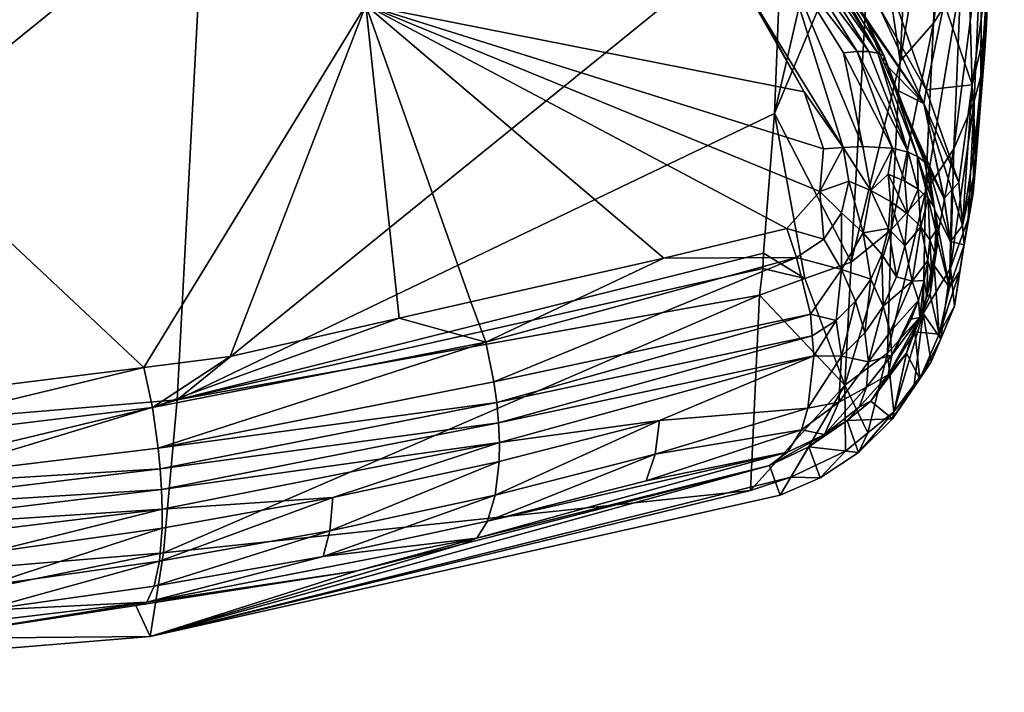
# Model space of a CAD drawing. Extents: x -0.025 to 0.157, y -0.144 to 0.125.
# Tile 226 of 256: x 0.13096 to 0.13619, y 0.05713 to 0.0607. Entities that reach past the tile are written whole.
import ezdxf

# ---------------------------------------------------------------- set-up
doc = ezdxf.new("R2010")
doc.units = 0
doc.layers.add('mesh', color=7, linetype='CONTINUOUS')

msp = doc.modelspace()

# ---------------------------------------------------------------- meshes
at = {"layer": 'mesh'}
mesh = msp.add_polyface(dxfattribs=at)
corners = [(0.1265967, 0.0633049, 0.1400954), (0.12686, 0.0632135, 0.1461851), (0.1259109, 0.0631156, 0.1460932), (0.1252838, 0.063202, 0.1397578), (0.126492, 0.0635402, 0.133418), (0.1279978, 0.0633399, 0.1402185), (0.1280016, 0.0633471, 0.1398234), (0.12794, 0.0632313, 0.1462191), (0.1294008, 0.0633051, 0.1401225), (0.1299771, 0.0631591, 0.1461404), (0.1283869, 0.0620118, 0.0998059), (0.1284226, 0.0630629, 0.0960872), (0.1266225, 0.0631329, 0.0960921), (0.1302222, 0.0631331, 0.0961268), (0.1319384, 0.0614009, 0.1036086), (0.128351, 0.0611074, 0.103536), (0.1282071, 0.0583841, 0.1185077), (0.1248339, 0.0633428, 0.0961417), (0.1266393, 0.0640647, 0.0943362), (0.1284395, 0.0639968, 0.0943222), (0.1247628, 0.0614003, 0.1035395), (0.1258942, 0.0631595, 0.1462202), (0.1279357, 0.0631219, 0.146666), (0.125871, 0.0630555, 0.1465525), (0.1258774, 0.0631035, 0.1464449), (0.1295661, 0.0607788, 0.1481768), (0.1279324, 0.062824, 0.1470166), (0.129454, 0.062743, 0.1469417), (0.1262733, 0.0607785, 0.1481447), (0.1264088, 0.0627441, 0.1469202), (0.1258645, 0.0627155, 0.1468858), (0.1279241, 0.058562, 0.1490404), (0.1273886, 0.0585472, 0.149059), (0.1261881, 0.0586342, 0.1489042), (0.126063, 0.0586433, 0.148888), (0.1279379, 0.063203, 0.1464458), (0.1258852, 0.0631382, 0.1463333), (0.1279339, 0.0629934, 0.1468586), (0.1258629, 0.0629239, 0.1467468), (0.1299924, 0.0631386, 0.1463729), (0.1300067, 0.0628439, 0.1468698), (0.1300053, 0.0629955, 0.1466936), (0.1300024, 0.0630558, 0.1465922), (0.1296416, 0.0586094, 0.1489806)]
mesh.append_faces([[corners[k] for k in face] for face in [(0, 1, 2, 2), (3, 4, 0, 0), (5, 0, 6, 6), (5, 1, 0, 0), (7, 1, 5, 5), (8, 5, 6, 6), (8, 7, 5, 5), (9, 7, 8, 8), (10, 11, 12, 12), (10, 13, 11, 11), (14, 15, 16, 16), (12, 17, 10, 10), (11, 18, 12, 12), (13, 19, 11, 11), (15, 20, 16, 16), (15, 10, 20, 20), (21, 2, 1, 1), (22, 23, 24, 24), (25, 26, 27, 27), (28, 26, 25, 25), (28, 29, 26, 26), (30, 29, 28, 28), (31, 28, 25, 25), (32, 28, 31, 31), (28, 33, 34, 34), (32, 33, 28, 28), (35, 1, 7, 7), (35, 36, 1, 1), (35, 24, 36, 36), (22, 24, 35, 35), (37, 23, 22, 22), (37, 38, 23, 23), (37, 29, 38, 38), (26, 29, 37, 37), (39, 35, 7, 7), (26, 40, 27, 27), (26, 37, 40, 40), (37, 22, 41, 41), (22, 35, 42, 42), (31, 25, 43, 43)]])
mesh = msp.add_polyface(dxfattribs=at)
corners = [(0.1361184, 0.0623056, 0.1148564), (0.1361016, 0.0609871, 0.1193546), (0.136049, 0.061828, 0.1179462), (0.135329, 0.0618208, 0.1275823), (0.1351893, 0.0614303, 0.1335014), (0.135081, 0.061592, 0.1335004), (0.1352726, 0.0613058, 0.1335022), (0.1356347, 0.0613362, 0.1274244), (0.135531, 0.062424, 0.121683), (0.135983, 0.061417, 0.1210454), (0.1358883, 0.0623625, 0.1183449), (0.1357941, 0.0619562, 0.1213639), (0.135866, 0.060789, 0.1272662), (0.1355194, 0.0609374, 0.1335045), (0.1356319, 0.0604804, 0.1143573), (0.13586, 0.0618489, 0.1081085), (0.1356888, 0.0616363, 0.1081159), (0.1358093, 0.0606835, 0.1143674), (0.1354872, 0.0614522, 0.1081203), (0.1355446, 0.0628474, 0.1018812), (0.1360822, 0.060538, 0.1207422), (0.1361319, 0.0614265, 0.1144133), (0.1361075, 0.0623317, 0.1080865), (0.1359547, 0.060912, 0.1143805), (0.1360637, 0.0611615, 0.114396), (0.1359994, 0.0620825, 0.1080986), (0.1361853, 0.0625919, 0.1080728), (0.13606, 0.0604018, 0.1207383), (0.1353169, 0.0626958, 0.101886), (0.1350332, 0.0617633, 0.105433), (0.1352336, 0.0613702, 0.1081293), (0.1355203, 0.0607677, 0.1370241), (0.135188, 0.0610637, 0.1458898), (0.1349773, 0.0613478, 0.1458494), (0.1353549, 0.0608385, 0.1459218), (0.1352121, 0.0612265, 0.1373395), (0.1351905, 0.0610867, 0.1459991), (0.1355136, 0.0605233, 0.1462214), (0.1351628, 0.0610883, 0.1461164), (0.136086, 0.0608733, 0.120755), (0.1361605, 0.0618607, 0.1144074), (0.1360146, 0.0603563, 0.1271216), (0.1349652, 0.0602031, 0.1143729)]
mesh.append_faces([[corners[k] for k in face] for face in [(0, 1, 2, 2), (3, 4, 5, 5), (3, 6, 4, 4), (7, 6, 3, 3), (8, 7, 3, 3), (9, 10, 2, 2), (9, 11, 10, 10), (12, 11, 9, 9), (12, 7, 11, 11), (13, 7, 12, 12), (13, 6, 7, 7), (14, 15, 16, 16), (14, 17, 15, 15), (16, 18, 14, 14), (16, 19, 18, 18), (20, 1, 21, 21), (22, 23, 24, 24), (22, 25, 23, 23), (24, 21, 26, 26), (27, 21, 24, 24), (27, 20, 21, 21), (28, 29, 30, 30), (25, 17, 23, 23), (25, 15, 17, 17), (31, 32, 33, 33), (31, 34, 32, 32), (4, 6, 35, 35), (35, 5, 4, 4), (35, 31, 33, 33), (35, 13, 31, 31), (6, 13, 35, 35), (36, 32, 34, 34), (37, 38, 36, 36), (2, 39, 9, 9), (2, 1, 39, 39), (0, 40, 1, 1), (41, 12, 9, 9), (21, 1, 40, 40), (42, 18, 30, 30)]])
mesh = msp.add_polyface(dxfattribs=at)
corners = [(0.1317229, 0.0578724, 0.1260298), (0.1348861, 0.0592387, 0.1207227), (0.131795, 0.0586839, 0.1185304), (0.1350072, 0.0612886, 0.1081363), (0.1319384, 0.0614009, 0.1036086), (0.1281349, 0.057574, 0.1260144), (0.1282071, 0.0583841, 0.1185077), (0.1326217, 0.0581651, 0.1481832), (0.1335035, 0.0583564, 0.147858), (0.1326045, 0.0579883, 0.1480311), (0.133483, 0.0581784, 0.1477096), (0.1334418, 0.0580411, 0.1475341), (0.1325696, 0.0578536, 0.1478509), (0.1316642, 0.0586426, 0.1486374), (0.1320755, 0.0589146, 0.1484837), (0.1329729, 0.0591181, 0.1481214), (0.1334333, 0.0589894, 0.148042), (0.1316943, 0.0584282, 0.1486248), (0.1298313, 0.0582032, 0.1489843), (0.131705, 0.0583182, 0.1486002), (0.129837, 0.0580921, 0.1489598), (0.1317121, 0.0582091, 0.1485629), (0.1298408, 0.0579823, 0.1489219), (0.1317153, 0.0581032, 0.1485129), (0.1298428, 0.0578762, 0.148871), (0.1307865, 0.0578723, 0.1486594), (0.1317145, 0.0580029, 0.1484508), (0.1335051, 0.0584569, 0.1479177), (0.1335008, 0.0585623, 0.1479662), (0.1334909, 0.0586704, 0.1480028), (0.133476, 0.058779, 0.1480273), (0.1316175, 0.0588565, 0.1485784), (0.1298157, 0.0584202, 0.1489957), (0.1279259, 0.0581231, 0.1490952), (0.1279262, 0.0580118, 0.1490706), (0.1295661, 0.0607788, 0.1481768), (0.1320555, 0.0623965, 0.1467525), (0.1327958, 0.0607791, 0.1475347), (0.1333533, 0.0592044, 0.1479678), (0.1296416, 0.0586094, 0.1489806)]
mesh.append_faces([[corners[k] for k in face] for face in [(0, 1, 2, 2), (2, 3, 4, 4), (2, 5, 0, 0), (4, 6, 2, 2), (7, 8, 9, 9), (10, 11, 12, 12), (13, 14, 15, 15), (16, 13, 15, 15), (17, 13, 16, 16), (17, 18, 13, 13), (19, 18, 17, 17), (19, 20, 18, 18), (21, 20, 19, 19), (21, 22, 20, 20), (23, 22, 21, 21), (23, 24, 22, 22), (25, 24, 23, 23), (23, 7, 26, 26), (23, 27, 7, 7), (21, 27, 23, 23), (19, 28, 21, 21), (19, 29, 28, 28), (17, 29, 19, 19), (17, 30, 29, 29), (16, 30, 17, 17), (13, 31, 14, 14), (13, 32, 31, 31), (18, 32, 13, 13), (18, 33, 32, 32), (20, 33, 18, 18), (22, 34, 20, 20), (8, 10, 9, 9), (35, 36, 37, 37), (37, 38, 15, 15), (37, 31, 35, 35), (37, 14, 31, 31), (15, 14, 37, 37), (32, 39, 31, 31), (35, 31, 39, 39)]])
mesh = msp.add_polyface(dxfattribs=at)
corners = [(0.1351267, 0.0593288, 0.1207196), (0.1349027, 0.0593818, 0.1189958), (0.1348861, 0.0592387, 0.1207227), (0.1349071, 0.0594625, 0.118536), (0.1352336, 0.0613702, 0.1081293), (0.1350332, 0.0617633, 0.105433), (0.1350072, 0.0612886, 0.1081363), (0.1352121, 0.0612265, 0.1373395), (0.1349773, 0.0613478, 0.1458494), (0.1347281, 0.0615581, 0.1458372), (0.1346003, 0.061666, 0.1458309), (0.1348444, 0.0616283, 0.1376492), (0.131795, 0.0586839, 0.1185304), (0.1350732, 0.061064, 0.1463432), (0.1346493, 0.0615174, 0.146282), (0.1351236, 0.0610808, 0.146232), (0.1346867, 0.0615477, 0.1461723), (0.1351628, 0.0610883, 0.1461164), (0.1347151, 0.0615677, 0.1460585), (0.1347343, 0.0615772, 0.1459432), (0.1351905, 0.0610867, 0.1459991), (0.135188, 0.0610637, 0.1458898), (0.1343773, 0.0594367, 0.1475544), (0.1334333, 0.0589894, 0.148042), (0.1333533, 0.0592044, 0.1479678), (0.1327958, 0.0607791, 0.1475347), (0.1348671, 0.0607805, 0.1467308), (0.1351221, 0.0603184, 0.1468461), (0.1340011, 0.0616272, 0.1466225), (0.1343983, 0.0613375, 0.146634), (0.1338211, 0.0617585, 0.1466172), (0.1330636, 0.0621003, 0.1466645), (0.1352255, 0.0600167, 0.1469361), (0.1349652, 0.0602031, 0.1143729), (0.1353732, 0.0594139, 0.1207151), (0.1347845, 0.060913, 0.1467002), (0.1353304, 0.0600239, 0.1468639), (0.1350128, 0.0610382, 0.1464475), (0.135405, 0.060533, 0.1464531), (0.134101, 0.0617778, 0.146459), (0.135083, 0.05944, 0.1472151), (0.1350314, 0.0595929, 0.147207), (0.1352266, 0.0595367, 0.1471199), (0.1352063, 0.05979, 0.1470439)]
mesh.append_faces([[corners[k] for k in face] for face in [(0, 1, 2, 2), (0, 3, 1, 1), (4, 5, 6, 6), (7, 8, 9, 9), (10, 11, 7, 7), (12, 1, 3, 3), (13, 14, 15, 15), (15, 16, 17, 17), (14, 16, 15, 15), (18, 17, 16, 16), (19, 20, 17, 17), (8, 20, 19, 19), (8, 21, 20, 20), (22, 23, 24, 24), (25, 26, 27, 27), (25, 28, 29, 29), (25, 30, 28, 28), (31, 30, 25, 25), (25, 22, 24, 24), (27, 32, 25, 25), (33, 3, 0, 0), (0, 34, 33, 33), (4, 6, 33, 33), (12, 33, 6, 6), (3, 33, 12, 12), (35, 27, 26, 26), (35, 36, 27, 27), (37, 36, 35, 35), (38, 37, 13, 13), (37, 14, 13, 13), (35, 39, 37, 37), (22, 40, 23, 23), (41, 40, 22, 22), (42, 40, 41, 41), (25, 35, 26, 26), (29, 35, 25, 25), (25, 41, 22, 22), (25, 43, 41, 41), (25, 32, 43, 43)]])
mesh = msp.add_polyface(dxfattribs=at)
corners = [(0.135866, 0.060789, 0.1272662), (0.135601, 0.0608155, 0.1335053), (0.1355194, 0.0609374, 0.1335045), (0.1360637, 0.0611615, 0.114396), (0.1360247, 0.0602687, 0.1207345), (0.13606, 0.0604018, 0.1207383), (0.1355842, 0.059586, 0.1207175), (0.1358093, 0.0606835, 0.1143674), (0.1356319, 0.0604804, 0.1143573), (0.1360822, 0.060538, 0.1207422), (0.1360911, 0.060676, 0.1207462), (0.1361016, 0.0609871, 0.1193546), (0.1360314, 0.0600557, 0.1271135), (0.135917, 0.0600162, 0.1207275), (0.1359547, 0.060912, 0.1143805), (0.1360327, 0.0599178, 0.1271185), (0.1357675, 0.0597872, 0.1207217), (0.1357587, 0.0602566, 0.1367033), (0.1356053, 0.0603327, 0.1460181), (0.1355443, 0.0604767, 0.1459887), (0.1353549, 0.0608385, 0.1459218), (0.1355203, 0.0607677, 0.1370241), (0.135439, 0.0607251, 0.145938), (0.1355468, 0.0605071, 0.1461013), (0.1357609, 0.0599476, 0.1462251), (0.1351905, 0.0610867, 0.1459991), (0.135405, 0.060533, 0.1464531), (0.1350732, 0.061064, 0.1463432), (0.1354661, 0.0605321, 0.1463397), (0.1351236, 0.0610808, 0.146232), (0.1355136, 0.0605233, 0.1462214), (0.1351628, 0.0610883, 0.1461164), (0.1360146, 0.0603563, 0.1271216), (0.135983, 0.061417, 0.1210454), (0.136086, 0.0608733, 0.120755), (0.1357709, 0.0603297, 0.133507), (0.1349652, 0.0602031, 0.1143729), (0.1353732, 0.0594139, 0.1207151), (0.1354872, 0.0614522, 0.1081203), (0.1357237, 0.0599747, 0.1463468), (0.1356757, 0.059999, 0.1464689), (0.1355913, 0.0600203, 0.1466143), (0.1353317, 0.060526, 0.1465586), (0.1353304, 0.0600239, 0.1468639), (0.1350128, 0.0610382, 0.1464475), (0.1354345, 0.0600291, 0.1467857)]
mesh.append_faces([[corners[k] for k in face] for face in [(0, 1, 2, 2), (3, 4, 5, 5), (6, 7, 8, 8), (9, 10, 11, 11), (12, 10, 9, 9), (3, 13, 4, 4), (3, 14, 13, 13), (15, 9, 5, 5), (14, 7, 16, 16), (17, 18, 19, 19), (17, 20, 21, 21), (17, 22, 20, 20), (19, 22, 17, 17), (2, 1, 21, 21), (23, 19, 18, 18), (24, 23, 18, 18), (22, 25, 20, 20), (26, 27, 28, 28), (28, 29, 30, 30), (27, 29, 28, 28), (23, 22, 19, 19), (23, 25, 22, 22), (30, 25, 23, 23), (29, 31, 30, 30), (32, 33, 34, 34), (32, 35, 0, 0), (0, 35, 1, 1), (10, 34, 11, 11), (32, 34, 10, 10), (12, 32, 10, 10), (36, 37, 38, 38), (21, 35, 17, 17), (21, 1, 35, 35), (23, 39, 30, 30), (40, 26, 28, 28), (26, 41, 42, 42), (43, 44, 45, 45), (42, 44, 26, 26), (42, 45, 44, 44)]])
mesh = msp.add_polyface(dxfattribs=at)
corners = [(0.1355842, 0.059586, 0.1207175), (0.1357675, 0.0597872, 0.1207217), (0.1358093, 0.0606835, 0.1143674), (0.1356319, 0.0604804, 0.1143573), (0.1354872, 0.0614522, 0.1081203), (0.1353732, 0.0594139, 0.1207151), (0.13602, 0.0597802, 0.127123), (0.1360247, 0.0602687, 0.1207345), (0.1359934, 0.0596441, 0.127127), (0.13606, 0.0604018, 0.1207383), (0.1360327, 0.0599178, 0.1271185), (0.1360314, 0.0600557, 0.1271135), (0.1360822, 0.060538, 0.1207422), (0.135963, 0.0596088, 0.133509), (0.1359547, 0.060912, 0.1143805), (0.135917, 0.0600162, 0.1207275), (0.135943, 0.0598376, 0.1335087), (0.1359076, 0.0597983, 0.1364149), (0.1357587, 0.0602566, 0.1367033), (0.1358648, 0.0597554, 0.1399211), (0.1356053, 0.0603327, 0.1460181), (0.1358664, 0.0597524, 0.1398045), (0.1355687, 0.059882, 0.1467271), (0.1355819, 0.0597366, 0.1467706), (0.1354765, 0.059795, 0.1468611), (0.1356713, 0.0596719, 0.1466648), (0.1357709, 0.0603297, 0.133507), (0.1360146, 0.0603563, 0.1271216), (0.135782, 0.059916, 0.1461032), (0.1353304, 0.0600239, 0.1468639), (0.1352255, 0.0600167, 0.1469361), (0.1351221, 0.0603184, 0.1468461), (0.1355136, 0.0605233, 0.1462214), (0.1357237, 0.0599747, 0.1463468), (0.1356757, 0.059999, 0.1464689), (0.1357609, 0.0599476, 0.1462251), (0.1355468, 0.0605071, 0.1461013), (0.1355913, 0.0600203, 0.1466143), (0.135405, 0.060533, 0.1464531), (0.1354345, 0.0600291, 0.1467857), (0.1353317, 0.060526, 0.1465586), (0.1354661, 0.0605321, 0.1463397), (0.1352063, 0.05979, 0.1470439), (0.1353594, 0.0598453, 0.146934), (0.1356567, 0.0598447, 0.1466208), (0.135728, 0.0598014, 0.1465046), (0.1357808, 0.0597536, 0.146382), (0.1358143, 0.0597029, 0.1462569), (0.1358158, 0.059688, 0.1461295)]
mesh.append_faces([[corners[k] for k in face] for face in [(0, 1, 2, 2), (3, 4, 5, 5), (6, 7, 8, 8), (6, 9, 7, 7), (10, 9, 6, 6), (10, 11, 12, 12), (13, 11, 10, 10), (14, 1, 15, 15), (16, 17, 18, 18), (18, 19, 20, 20), (18, 21, 19, 19), (17, 21, 18, 18), (22, 23, 24, 24), (25, 23, 22, 22), (16, 26, 27, 27), (13, 27, 11, 11), (16, 27, 13, 13), (19, 28, 20, 20), (18, 26, 16, 16), (29, 30, 31, 31), (32, 33, 34, 34), (35, 20, 28, 28), (35, 33, 36, 36), (37, 38, 34, 34), (37, 39, 40, 40), (41, 32, 34, 34), (29, 42, 30, 30), (29, 43, 42, 42), (43, 29, 24, 24), (24, 39, 37, 37), (29, 39, 24, 24), (44, 34, 45, 45), (44, 37, 34, 34), (45, 33, 46, 46), (34, 33, 45, 45), (47, 33, 35, 35), (35, 28, 48, 48), (22, 37, 44, 44), (22, 24, 37, 37)]])
mesh = msp.add_polyface(dxfattribs=at)
corners = [(0.1355648, 0.0589326, 0.1271346), (0.1357675, 0.0597872, 0.1207217), (0.1355842, 0.059586, 0.1207175), (0.1357543, 0.0591417, 0.1271356), (0.1356319, 0.0604804, 0.1143573), (0.1353732, 0.0594139, 0.1207151), (0.1355703, 0.0595934, 0.1468215), (0.1355819, 0.0597366, 0.1467706), (0.1356564, 0.0595016, 0.1467162), (0.1354765, 0.059795, 0.1468611), (0.1354356, 0.0595702, 0.1469618), (0.1353594, 0.0598453, 0.146934), (0.1353207, 0.059677, 0.1470209), (0.135535, 0.0594553, 0.1468787), (0.1356132, 0.059337, 0.1467738), (0.1357898, 0.0595324, 0.146422), (0.1357793, 0.0594238, 0.1464443), (0.1357413, 0.059603, 0.1465472), (0.135728, 0.0598014, 0.1465046), (0.1357808, 0.0597536, 0.146382), (0.1356713, 0.0596719, 0.1466648), (0.1356567, 0.0598447, 0.1466208), (0.1355687, 0.059882, 0.1467271), (0.1357737, 0.0592317, 0.1463352), (0.1357592, 0.0593172, 0.1464678), (0.1354766, 0.0593252, 0.1469409), (0.1355423, 0.0591817, 0.1468365), (0.1350314, 0.0595929, 0.147207), (0.1352063, 0.05979, 0.1470439), (0.1352266, 0.0595367, 0.1471199), (0.135697, 0.0593134, 0.1466235), (0.1357297, 0.0592131, 0.1464924), (0.1357368, 0.0591213, 0.1463571), (0.1353958, 0.0592069, 0.1470068), (0.1352931, 0.0591043, 0.147075), (0.1353209, 0.0593758, 0.1470796), (0.1351557, 0.0591392, 0.147182), (0.135083, 0.05944, 0.1472151)]
mesh.append_faces([[corners[k] for k in face] for face in [(0, 1, 2, 2), (0, 3, 1, 1), (4, 5, 2, 2), (6, 7, 8, 8), (6, 9, 7, 7), (10, 9, 6, 6), (10, 11, 9, 9), (12, 11, 10, 10), (6, 13, 10, 10), (6, 14, 13, 13), (8, 14, 6, 6), (15, 16, 17, 17), (17, 18, 19, 19), (20, 18, 17, 17), (20, 21, 18, 18), (22, 21, 20, 20), (20, 8, 7, 7), (17, 8, 20, 20), (23, 24, 16, 16), (25, 10, 13, 13), (13, 14, 26, 26), (27, 28, 29, 29), (12, 28, 11, 11), (8, 30, 14, 14), (24, 31, 30, 30), (17, 30, 8, 8), (16, 30, 17, 17), (16, 24, 30, 30), (23, 32, 24, 24), (33, 34, 35, 35), (36, 37, 35, 35), (25, 13, 26, 26), (35, 10, 25, 25), (35, 12, 10, 10), (29, 12, 35, 35), (29, 28, 12, 12), (29, 35, 37, 37), (25, 33, 35, 35), (14, 30, 26, 26)]])
mesh = msp.add_polyface(dxfattribs=at)
corners = [(0.1359934, 0.0596441, 0.127127), (0.1358995, 0.0593821, 0.1271329), (0.1359205, 0.0591809, 0.1335085), (0.1360247, 0.0602687, 0.1207345), (0.135917, 0.0600162, 0.1207275), (0.1357543, 0.0591417, 0.1271356), (0.1357675, 0.0597872, 0.1207217), (0.1359002, 0.0595242, 0.1399234), (0.1358664, 0.0597524, 0.1398045), (0.1359076, 0.0597983, 0.1364149), (0.1358648, 0.0597554, 0.1399211), (0.135963, 0.0596088, 0.133509), (0.135943, 0.0598376, 0.1335087), (0.1357737, 0.0592317, 0.1463352), (0.1358003, 0.0593456, 0.1463141), (0.1357918, 0.0592425, 0.1461899), (0.1357793, 0.0594238, 0.1464443), (0.1357898, 0.0595324, 0.146422), (0.1358163, 0.0594624, 0.1462939), (0.1358211, 0.0595817, 0.1462748), (0.1358143, 0.0597029, 0.1462569), (0.1358318, 0.0595217, 0.1461496), (0.1357808, 0.0597536, 0.146382), (0.1357413, 0.059603, 0.1465472), (0.1359719, 0.059507, 0.133509), (0.13595, 0.0593679, 0.1335088), (0.13602, 0.0597802, 0.127123), (0.1360327, 0.0599178, 0.1271185), (0.1358158, 0.059688, 0.1461295), (0.135782, 0.059916, 0.1461032), (0.1358398, 0.0590326, 0.1399259), (0.1358138, 0.0593966, 0.1461677), (0.1358937, 0.0592801, 0.1399251), (0.1357609, 0.0599476, 0.1462251), (0.1357237, 0.0599747, 0.1463468)]
mesh.append_faces([[corners[k] for k in face] for face in [(0, 1, 2, 2), (3, 1, 0, 0), (3, 4, 1, 1), (4, 5, 1, 1), (4, 6, 5, 5), (7, 8, 9, 9), (7, 10, 8, 8), (11, 9, 12, 12), (11, 7, 9, 9), (13, 14, 15, 15), (16, 14, 13, 13), (17, 14, 16, 16), (18, 14, 17, 17), (18, 15, 14, 14), (19, 20, 21, 21), (22, 20, 19, 19), (17, 19, 18, 18), (17, 22, 19, 19), (23, 22, 17, 17), (24, 0, 25, 25), (24, 26, 0, 0), (24, 27, 26, 26), (11, 27, 24, 24), (0, 2, 25, 25), (7, 28, 29, 29), (30, 15, 31, 31), (32, 21, 28, 28), (32, 31, 21, 21), (29, 10, 7, 7), (24, 7, 11, 11), (32, 24, 25, 25), (32, 7, 24, 24), (28, 7, 32, 32), (32, 30, 31, 31), (20, 28, 21, 21), (33, 28, 20, 20), (31, 15, 18, 18), (19, 21, 31, 31), (22, 34, 20, 20), (18, 19, 31, 31)]])
mesh = msp.add_polyface(dxfattribs=at)
corners = [(0.1355988, 0.0586204, 0.1335054), (0.1357069, 0.0587649, 0.1335065), (0.1357543, 0.0591417, 0.1271356), (0.1358995, 0.0593821, 0.1271329), (0.1358482, 0.0590079, 0.1335079), (0.1359205, 0.0591809, 0.1335085), (0.1358398, 0.0590326, 0.1399259), (0.1357111, 0.0590446, 0.1462237), (0.1357918, 0.0592425, 0.1461899), (0.1357376, 0.0587956, 0.1399258), (0.1357737, 0.0592317, 0.1463352), (0.1354766, 0.0593252, 0.1469409), (0.1354447, 0.0590398, 0.146903), (0.1353958, 0.0592069, 0.1470068), (0.1355842, 0.059586, 0.1207175), (0.1353396, 0.0587616, 0.1271299), (0.1355648, 0.0589326, 0.1271346), (0.1353732, 0.0594139, 0.1207151), (0.1351267, 0.0593288, 0.1207196), (0.1357973, 0.0588861, 0.1335073), (0.1356654, 0.0589326, 0.1462428), (0.1358937, 0.0592801, 0.1399251), (0.13595, 0.0593679, 0.1335088), (0.1351739, 0.0589172, 0.147097), (0.1352931, 0.0591043, 0.147075), (0.135321, 0.0589162, 0.1469717), (0.1351652, 0.0590239, 0.1471378), (0.1351557, 0.0591392, 0.147182), (0.1357592, 0.0593172, 0.1464678), (0.1357368, 0.0591213, 0.1463571), (0.1357297, 0.0592131, 0.1464924), (0.1356902, 0.0590151, 0.1463797), (0.1355696, 0.0588176, 0.146426), (0.1354639, 0.0588849, 0.1467735), (0.1355423, 0.0591817, 0.1468365), (0.1355801, 0.0590449, 0.146711), (0.135697, 0.0593134, 0.1466235), (0.1355886, 0.0589218, 0.1465715), (0.1356913, 0.0591121, 0.146518), (0.1353209, 0.0593758, 0.1470796)]
mesh.append_faces([[corners[k] for k in face] for face in [(0, 1, 2, 2), (3, 4, 5, 5), (3, 2, 4, 4), (6, 7, 8, 8), (9, 7, 6, 6), (6, 5, 4, 4), (10, 8, 7, 7), (11, 12, 13, 13), (14, 15, 16, 16), (14, 17, 15, 15), (18, 15, 17, 17), (2, 19, 4, 4), (2, 1, 19, 19), (9, 20, 7, 7), (21, 22, 6, 6), (22, 5, 6, 6), (23, 24, 25, 25), (23, 26, 24, 24), (26, 27, 24, 24), (28, 29, 30, 30), (7, 29, 10, 10), (7, 20, 29, 29), (29, 31, 32, 32), (31, 29, 20, 20), (13, 25, 24, 24), (12, 25, 13, 13), (12, 33, 25, 25), (34, 33, 12, 12), (34, 35, 33, 33), (36, 35, 34, 34), (36, 30, 35, 35), (37, 30, 38, 38), (37, 35, 30, 30), (33, 35, 37, 37), (27, 39, 24, 24), (34, 12, 11, 11), (29, 38, 30, 30), (29, 37, 38, 38), (32, 37, 29, 29)]])
mesh = msp.add_polyface(dxfattribs=at)
corners = [(0.131795, 0.0586839, 0.1185304), (0.1348861, 0.0592387, 0.1207227), (0.1349027, 0.0593818, 0.1189958), (0.1335051, 0.0584569, 0.1479177), (0.1335035, 0.0583564, 0.147858), (0.1326217, 0.0581651, 0.1481832), (0.1334418, 0.0580411, 0.1475341), (0.1343315, 0.0583949, 0.1473326), (0.1342845, 0.0582547, 0.1471627), (0.1325696, 0.0578536, 0.1478509), (0.1333851, 0.0579501, 0.1473475), (0.133483, 0.0581784, 0.1477096), (0.134355, 0.0585743, 0.1474768), (0.1334333, 0.0589894, 0.148042), (0.1329729, 0.0591181, 0.1481214), (0.1333533, 0.0592044, 0.1479678), (0.1317121, 0.0582091, 0.1485629), (0.1335008, 0.0585623, 0.1479662), (0.1348386, 0.0582038, 0.1334981), (0.1350522, 0.0582741, 0.1335002), (0.1353396, 0.0587616, 0.1271299), (0.1351267, 0.0593288, 0.1207196), (0.1349949, 0.058178, 0.1399168), (0.135148, 0.0584354, 0.1463589), (0.1352075, 0.0582697, 0.13992), (0.1349386, 0.0583358, 0.1463927), (0.1316507, 0.0574285, 0.1335408), (0.1317229, 0.0578724, 0.1260298), (0.1351416, 0.0586406, 0.1468977), (0.135109, 0.0585248, 0.1467816), (0.1350349, 0.0584062, 0.1465936), (0.1333025, 0.0579172, 0.1471341), (0.1351739, 0.0589172, 0.147097), (0.1351652, 0.0590239, 0.1471378), (0.1334909, 0.0586704, 0.1480028), (0.1351557, 0.0591392, 0.147182), (0.133476, 0.058779, 0.1480273), (0.135083, 0.05944, 0.1472151), (0.1352315, 0.0585006, 0.1465195)]
mesh.append_faces([[corners[k] for k in face] for face in [(0, 1, 2, 2), (3, 4, 5, 5), (6, 7, 8, 8), (9, 6, 10, 10), (11, 7, 6, 6), (12, 7, 11, 11), (13, 14, 15, 15), (16, 17, 3, 3), (4, 12, 11, 11), (3, 12, 4, 4), (18, 19, 20, 20), (1, 20, 21, 21), (1, 18, 20, 20), (22, 23, 24, 24), (25, 23, 22, 22), (24, 19, 22, 22), (22, 19, 26, 26), (26, 25, 22, 22), (27, 18, 1, 1), (19, 18, 26, 26), (7, 28, 29, 29), (8, 7, 29, 29), (30, 8, 29, 29), (30, 6, 8, 8), (30, 10, 6, 6), (25, 10, 30, 30), (25, 31, 10, 10), (17, 32, 3, 3), (17, 33, 32, 32), (34, 33, 17, 17), (34, 35, 33, 33), (36, 35, 34, 34), (37, 35, 36, 36), (12, 28, 7, 7), (12, 32, 28, 28), (13, 37, 36, 36), (3, 32, 12, 12), (25, 30, 38, 38), (38, 23, 25, 25)]])
mesh = msp.add_polyface(dxfattribs=at)
corners = [(0.1355988, 0.0586204, 0.1335054), (0.1357543, 0.0591417, 0.1271356), (0.1355648, 0.0589326, 0.1271346), (0.1354617, 0.0585083, 0.1335041), (0.1358398, 0.0590326, 0.1399259), (0.1358482, 0.0590079, 0.1335079), (0.1357376, 0.0587956, 0.1399258), (0.1357069, 0.0587649, 0.1335065), (0.1355915, 0.0585828, 0.1399247), (0.1354107, 0.0584053, 0.1399227), (0.1353396, 0.0587616, 0.1271299), (0.1353426, 0.0584109, 0.133503), (0.1350522, 0.0582741, 0.1335002), (0.1352075, 0.0582697, 0.13992), (0.135148, 0.0584354, 0.1463589), (0.135476, 0.0586777, 0.1462948), (0.1356654, 0.0589326, 0.1462428), (0.1353504, 0.0585739, 0.1463208), (0.1357973, 0.0588861, 0.1335073), (0.1354531, 0.0587511, 0.1466269), (0.1354154, 0.0586443, 0.1464731), (0.1352315, 0.0585006, 0.1465195), (0.1355696, 0.0588176, 0.146426), (0.1356902, 0.0590151, 0.1463797), (0.1351416, 0.0586406, 0.1468977), (0.1353063, 0.0586719, 0.1467621), (0.135109, 0.0585248, 0.1467816), (0.1351739, 0.0589172, 0.147097), (0.135321, 0.0589162, 0.1469717), (0.1354639, 0.0588849, 0.1467735), (0.1355886, 0.0589218, 0.1465715), (0.1350349, 0.0584062, 0.1465936)]
mesh.append_faces([[corners[k] for k in face] for face in [(0, 1, 2, 2), (2, 3, 0, 0), (4, 5, 6, 6), (7, 8, 6, 6), (0, 8, 7, 7), (0, 9, 8, 8), (3, 9, 0, 0), (2, 10, 3, 3), (10, 11, 3, 3), (10, 12, 11, 11), (13, 14, 9, 9), (8, 15, 16, 16), (8, 17, 15, 15), (9, 17, 8, 8), (14, 17, 9, 9), (8, 16, 6, 6), (6, 5, 18, 18), (7, 6, 18, 18), (13, 11, 12, 12), (9, 11, 13, 13), (3, 11, 9, 9), (19, 20, 21, 21), (19, 22, 20, 20), (21, 17, 14, 14), (20, 17, 21, 21), (20, 15, 17, 17), (22, 15, 20, 20), (22, 16, 15, 15), (23, 16, 22, 22), (24, 25, 26, 26), (27, 28, 24, 24), (28, 25, 24, 24), (29, 25, 28, 28), (29, 19, 25, 25), (30, 19, 29, 29), (22, 19, 30, 30), (21, 25, 19, 19), (21, 26, 25, 25), (31, 26, 21, 21)]])
mesh = msp.add_polyface(dxfattribs=at)
corners = [(0.1280626, 0.0571321, 0.1335242), (0.1280435, 0.0572845, 0.1481623), (0.1297775, 0.0573804, 0.1480245), (0.1260902, 0.0573723, 0.1480024), (0.1281349, 0.057574, 0.1260144), (0.1244749, 0.0574279, 0.1334717), (0.1282071, 0.0583841, 0.1185077), (0.1245472, 0.0578719, 0.1259607), (0.1317229, 0.0578724, 0.1260298), (0.131795, 0.0586839, 0.1185304), (0.1260619, 0.057391, 0.1482236), (0.1279328, 0.0573154, 0.1483618), (0.1288796, 0.057414, 0.1485428), (0.1298036, 0.0573929, 0.1482568), (0.127931, 0.0573935, 0.1485656), (0.1260392, 0.0574706, 0.1484252), (0.1279257, 0.0583411, 0.1491063), (0.1273886, 0.0585472, 0.149059), (0.1279241, 0.058562, 0.1490404), (0.1260356, 0.0584182, 0.1489622), (0.1269704, 0.0581427, 0.1490547), (0.129837, 0.0580921, 0.1489598), (0.1279262, 0.0580118, 0.1490706), (0.1279259, 0.0581231, 0.1490952), (0.1298408, 0.0579823, 0.1489219), (0.1279266, 0.0579017, 0.1490326), (0.1279271, 0.0577954, 0.1489813), (0.1269674, 0.057715, 0.1488769), (0.1269666, 0.0579215, 0.1489921), (0.1298157, 0.0584202, 0.1489957), (0.1298428, 0.0578762, 0.148871), (0.128888, 0.0577161, 0.1488938), (0.1298426, 0.0577759, 0.1488075), (0.1288856, 0.0575423, 0.1487336), (0.1298364, 0.0576018, 0.1486482), (0.1296416, 0.0586094, 0.1489806), (0.1279292, 0.0575216, 0.1487567), (0.1260127, 0.0577739, 0.1487735), (0.1279278, 0.0576953, 0.1489173)]
mesh.append_faces([[corners[k] for k in face] for face in [(0, 1, 2, 2), (3, 1, 0, 0), (4, 5, 0, 0), (6, 7, 4, 4), (8, 4, 0, 0), (9, 6, 4, 4), (3, 10, 11, 11), (11, 12, 13, 13), (11, 14, 12, 12), (10, 14, 11, 11), (10, 15, 14, 14), (16, 17, 18, 18), (16, 19, 17, 17), (20, 19, 16, 16), (21, 22, 23, 23), (24, 25, 22, 22), (11, 1, 3, 3), (11, 2, 1, 1), (13, 2, 11, 11), (26, 27, 28, 28), (23, 16, 29, 29), (23, 20, 16, 16), (22, 20, 23, 23), (22, 28, 20, 20), (25, 28, 22, 22), (25, 26, 28, 28), (30, 26, 25, 25), (30, 31, 26, 26), (32, 33, 31, 31), (34, 12, 33, 33), (16, 18, 35, 35), (36, 37, 38, 38), (36, 12, 14, 14), (33, 12, 36, 36), (26, 38, 27, 27), (31, 38, 26, 26), (33, 38, 31, 31), (33, 36, 38, 38), (29, 16, 35, 35)]])
mesh = msp.add_polyface(dxfattribs=at)
corners = [(0.1280626, 0.0571321, 0.1335242), (0.1297775, 0.0573804, 0.1480245), (0.130438, 0.0574169, 0.147972), (0.1316507, 0.0574285, 0.1335408), (0.13275, 0.0577758, 0.1473844), (0.1333025, 0.0579172, 0.1471341), (0.1317229, 0.0578724, 0.1260298), (0.1317153, 0.0581032, 0.1485129), (0.1317145, 0.0580029, 0.1484508), (0.1307865, 0.0578723, 0.1486594), (0.1333851, 0.0579501, 0.1473475), (0.1317007, 0.0578272, 0.1482957), (0.1316725, 0.0576948, 0.1481115), (0.1307553, 0.057567, 0.1483146), (0.1326045, 0.0579883, 0.1480311), (0.1326217, 0.0581651, 0.1481832), (0.1307764, 0.0576975, 0.1485019), (0.1298364, 0.0576018, 0.1486482), (0.1298227, 0.0574725, 0.1484588), (0.1316336, 0.0576107, 0.1479153), (0.1325696, 0.0578536, 0.1478509), (0.1298426, 0.0577759, 0.1488075), (0.1298428, 0.0578762, 0.148871), (0.1279266, 0.0579017, 0.1490326), (0.1298408, 0.0579823, 0.1489219), (0.1298036, 0.0573929, 0.1482568), (0.128888, 0.0577161, 0.1488938), (0.1288856, 0.0575423, 0.1487336), (0.1288796, 0.057414, 0.1485428), (0.133483, 0.0581784, 0.1477096), (0.1349386, 0.0583358, 0.1463927), (0.1315751, 0.0575934, 0.147683), (0.1348386, 0.0582038, 0.1334981)]
mesh.append_faces([[corners[k] for k in face] for face in [(0, 1, 2, 2), (3, 4, 5, 5), (3, 0, 2, 2), (6, 0, 3, 3), (7, 8, 9, 9), (10, 5, 4, 4), (11, 12, 13, 13), (11, 14, 12, 12), (15, 14, 11, 11), (16, 9, 8, 8), (16, 17, 9, 9), (18, 17, 16, 16), (19, 10, 4, 4), (20, 10, 19, 19), (9, 21, 22, 22), (17, 21, 9, 9), (16, 13, 18, 18), (16, 11, 13, 13), (8, 11, 16, 16), (8, 15, 11, 11), (22, 23, 24, 24), (25, 2, 1, 1), (19, 2, 25, 25), (21, 26, 22, 22), (17, 27, 21, 21), (18, 28, 17, 17), (18, 25, 28, 28), (13, 25, 18, 18), (13, 19, 25, 25), (12, 19, 13, 13), (12, 20, 19, 19), (14, 20, 12, 12), (14, 29, 20, 20), (5, 30, 3, 3), (3, 31, 4, 4), (3, 32, 6, 6), (3, 2, 31, 31), (19, 4, 31, 31), (19, 31, 2, 2)]])

doc.saveas('drawing.dxf')
